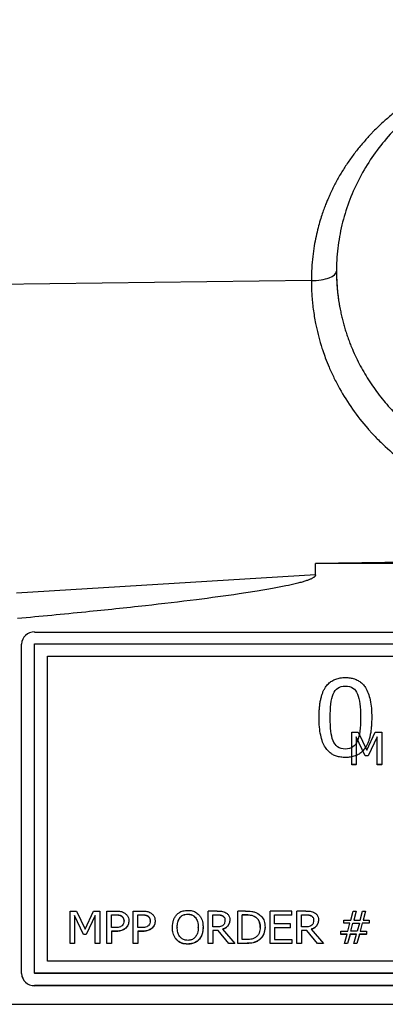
# Model space of a CAD drawing. Header units: inches. Extents: x 0.6 to 16.3, y 0.2 to 11.5.
# Tile 7 of 34: x 3.559 to 4.121, y 7.377 to 8.894. Entities that reach past the tile are written whole.
import ezdxf

# ---------------------------------------------------------------- set-up
doc = ezdxf.new("R2010")
doc.units = ezdxf.units.IN
doc.header["$MEASUREMENT"] = 0
doc.styles.add('SLDTEXTSTYLE0', font='TXT', dxfattribs={"width": 0.75})
doc.dimstyles.new('SLDDIMSTYLE0', dxfattribs={"dimtxt": 0.137795, "dimasz": 0.14, "dimexe": 0, "dimexo": 0.0625, "dimgap": 0.034449, "dimtad": 0, "dimdec": 1, "dimlfac": 1.5, "dimrnd": 1e-09, "dimzin": 12, "dimdsep": 46, "dimtxsty": 'SLDTEXTSTYLE0', "dimblk1": 'CLOSED', "dimblk2": 'CLOSED', "dimsah": 1, "dimcen": 0.09, "dimadec": 0, "dimazin": 3, "dimtfac": 1, "dimtdec": 1, "dimtofl": 0, "dimtmove": 0, "dimatfit": 3, "dimldrblk": 'CLOSED', "dimfxl": 0, "dimfrac": 2, "dimtolj": 1, "dimtzin": 12, "dimarcsym": 0})

# ---------------------------------------------------------------- blocks, each defined once
blk = doc.blocks.new('_Closed')
at = {"color": 0, "linetype": 'ByBlock', "lineweight": -2}
for p, q in [((-1, 0.166667), (0, 0)), ((-1, 0.166667), (-1, -0.166667)), ((0, 0), (-1, -0.166667)), ((0, 0), (-1, 0))]:
    blk.add_line(p, q, dxfattribs=at)
blk = doc.blocks.new('_D_3')
at = {"color": 7, "linetype": 'Continuous', "lineweight": 0}
for p, q in [((2.8695, 10.8377), (2.8275, 10.8377)), ((2.8275, 10.8377), (2.8275, 10.6189)), ((3.1749, 10.8377), (3.2169, 10.8377)), ((3.2169, 10.8377), (3.2169, 10.6189)), ((0.9408, 8.0932), (0.9408, 10.6786)), ((0.9408, 10.6392), (2.7066, 10.6392)), ((4.396, 10.6392), (3.3378, 10.6392)), ((2.8275, 10.6189), (2.8695, 10.6189)), ((3.2169, 10.6189), (3.1749, 10.6189))]:
    blk.add_line(p, q, dxfattribs=at)
at = {"color": 7, "linetype": 'Continuous', "lineweight": 18, "xscale": 0.14, "yscale": 0.14, "rotation": 180.0000000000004}
blk.add_blockref('_Closed', (0.9408, 10.6392), dxfattribs=at)
at = {"color": 7, "linetype": 'Continuous', "lineweight": 18, "xscale": 0.14, "yscale": 0.14}
blk.add_blockref('_Closed', (4.396, 10.6392), dxfattribs=at)
at = {"color": 7, "linetype": 'Continuous', "lineweight": 18, "char_height": 0.1378, "attachment_point": 1, "style": 'SLDTEXTSTYLE0'}
for s, insert in [('132', (2.8695, 10.7965)), ('5.2', (2.8949, 10.5904))]:
    blk.add_mtext(s, dxfattribs=dict(at, insert=insert))

msp = doc.modelspace()

# ---------------------------------------------------------------- linework, layer by layer
at = {"color": 7, "linetype": 'Continuous', "lineweight": 25}
for p, q in [((4.0077, 8.492), (3.4772, 8.4854)), ((4.3762, 8.061), (4.0142, 8.0564)), ((4.0142, 8.0387), (4.0142, 8.0564)), ((4.7779, 8.0564), (4.0142, 8.0564)), ((4.0142, 8.0387), (3.5538, 8.0104)), ((3.5819, 7.9507), (5.2085, 7.9507)), ((3.5619, 7.4248), (3.5619, 7.9321)), ((3.5819, 7.4251), (3.5819, 7.9323)), ((3.5819, 7.9323), (5.2085, 7.9323)), ((3.6019, 7.9136), (5.1885, 7.9136)), ((3.6019, 7.4437), (3.6019, 7.9136)), ((3.6019, 7.9134), (5.1885, 7.9134)), ((4.0702, 7.7465), (4.0702, 7.7963)), ((4.0702, 7.7963), (4.0798, 7.7963)), ((4.0798, 7.7963), (4.0932, 7.7686)), ((4.0932, 7.7686), (4.106, 7.7963)), ((4.106, 7.7963), (4.1159, 7.7963)), ((4.1159, 7.7963), (4.1159, 7.7465)), ((4.0906, 7.7602), (4.0768, 7.7894)), ((4.0768, 7.7894), (4.0768, 7.7465)), ((4.0906, 7.76), (4.0768, 7.7892)), ((4.1088, 7.7894), (4.0949, 7.7602)), ((4.1088, 7.7892), (4.0949, 7.76)), ((4.1088, 7.7465), (4.1088, 7.7894)), ((4.0949, 7.7602), (4.0906, 7.7602)), ((4.0906, 7.76), (4.0906, 7.7602)), ((4.0949, 7.76), (4.0906, 7.76)), ((4.0949, 7.76), (4.0949, 7.7602)), ((4.0768, 7.7465), (4.0702, 7.7465)), ((4.0702, 7.7463), (4.0702, 7.7465)), ((4.0768, 7.7463), (4.0702, 7.7463)), ((4.0768, 7.7463), (4.0768, 7.7465)), ((4.1159, 7.7465), (4.1088, 7.7465)), ((4.1088, 7.7463), (4.1088, 7.7465)), ((4.1159, 7.7463), (4.1088, 7.7463)), ((4.1159, 7.7463), (4.1159, 7.7465)), ((3.6366, 7.4711), (3.6366, 7.5209)), ((3.6366, 7.5209), (3.6463, 7.5209)), ((3.657, 7.4849), (3.6432, 7.514)), ((3.6432, 7.514), (3.6432, 7.4711)), ((3.657, 7.4846), (3.6432, 7.5138)), ((3.6463, 7.5209), (3.6596, 7.4932)), ((3.6596, 7.4932), (3.6725, 7.5209)), ((3.6753, 7.514), (3.6613, 7.4849)), ((3.6753, 7.5138), (3.6613, 7.4846)), ((3.6725, 7.5209), (3.6823, 7.5209)), ((3.6753, 7.4711), (3.6753, 7.514)), ((3.6823, 7.5209), (3.6823, 7.4711)), ((3.6931, 7.4711), (3.6931, 7.5209)), ((3.6931, 7.5209), (3.7065, 7.5209)), ((3.7002, 7.5152), (3.7061, 7.5152)), ((3.7002, 7.4954), (3.7002, 7.5152)), ((3.7002, 7.515), (3.7061, 7.515)), ((3.7061, 7.5152), (3.7061, 7.515)), ((3.7156, 7.5133), (3.7156, 7.5131)), ((3.7336, 7.4711), (3.7336, 7.5209)), ((3.7336, 7.5209), (3.747, 7.5209)), ((3.7407, 7.5152), (3.7466, 7.5152)), ((3.7407, 7.4954), (3.7407, 7.5152)), ((3.7407, 7.515), (3.7466, 7.515)), ((3.7466, 7.5152), (3.7466, 7.515)), ((3.7561, 7.5133), (3.7561, 7.5131)), ((3.8057, 7.5111), (3.8057, 7.5108)), ((3.8175, 7.5163), (3.8175, 7.516)), ((3.8293, 7.5111), (3.8293, 7.5108)), ((3.8489, 7.4711), (3.8489, 7.5209)), ((3.8626, 7.5209), (3.8489, 7.5209)), ((3.856, 7.5152), (3.863, 7.5152)), ((3.856, 7.4965), (3.856, 7.5152)), ((3.856, 7.515), (3.863, 7.515)), ((3.863, 7.5152), (3.863, 7.515)), ((3.8715, 7.5135), (3.8715, 7.5133)), ((3.8822, 7.5072), (3.8822, 7.5074)), ((3.9065, 7.5209), (3.8944, 7.5209)), ((3.8944, 7.4711), (3.8944, 7.5209)), ((3.9015, 7.5152), (3.9069, 7.5152)), ((3.9015, 7.4769), (3.9015, 7.5152)), ((3.9069, 7.515), (3.9015, 7.515)), ((3.9069, 7.5152), (3.9069, 7.515)), ((3.921, 7.5122), (3.921, 7.512)), ((3.9441, 7.4711), (3.9441, 7.5209)), ((3.9775, 7.5209), (3.9441, 7.5209)), ((3.9512, 7.5014), (3.9512, 7.515)), ((3.9512, 7.515), (3.9775, 7.515)), ((3.9775, 7.5148), (3.9512, 7.5148)), ((3.9775, 7.515), (3.9775, 7.5209)), ((3.9775, 7.5148), (3.9775, 7.515)), ((3.9853, 7.4711), (3.9853, 7.5209)), ((3.999, 7.5209), (3.9853, 7.5209)), ((3.9924, 7.5152), (3.9994, 7.5152)), ((3.9924, 7.4965), (3.9924, 7.5152)), ((3.9924, 7.515), (3.9994, 7.515)), ((3.9994, 7.5152), (3.9994, 7.515)), ((4.0079, 7.5135), (4.0079, 7.5133)), ((4.0186, 7.5072), (4.0186, 7.5074)), ((4.0683, 7.5068), (4.0721, 7.5209)), ((4.0721, 7.5209), (4.0767, 7.5209)), ((4.0767, 7.5209), (4.073, 7.5068)), ((4.0767, 7.5207), (4.073, 7.5068)), ((4.0767, 7.5207), (4.0767, 7.5209)), ((4.0827, 7.5068), (4.0865, 7.5209)), ((4.0865, 7.5209), (4.0911, 7.5209)), ((4.0911, 7.5209), (4.0874, 7.5068)), ((4.0911, 7.5207), (4.0874, 7.5068)), ((4.0911, 7.5207), (4.0911, 7.5209)), ((3.7051, 7.4954), (3.7002, 7.4954)), ((3.7195, 7.5055), (3.7195, 7.5057)), ((3.7222, 7.4946), (3.7222, 7.4949)), ((3.7269, 7.5057), (3.7269, 7.5059)), ((3.7455, 7.4954), (3.7407, 7.4954)), ((3.7599, 7.5055), (3.7599, 7.5057)), ((3.7626, 7.4946), (3.7626, 7.4949)), ((3.7673, 7.5057), (3.7673, 7.5059)), ((3.7939, 7.4958), (3.7939, 7.496)), ((3.8013, 7.496), (3.8013, 7.4958)), ((3.8337, 7.4958), (3.8337, 7.496)), ((3.8411, 7.4958), (3.8411, 7.496)), ((3.8622, 7.4965), (3.856, 7.4965)), ((3.8712, 7.4928), (3.8901, 7.4711)), ((3.8748, 7.5067), (3.8748, 7.5069)), ((3.929, 7.4958), (3.929, 7.4961)), ((3.9364, 7.4958), (3.9364, 7.496)), ((3.9757, 7.5014), (3.9512, 7.5014)), ((3.9512, 7.4955), (3.9757, 7.4955)), ((3.9512, 7.4955), (3.9512, 7.477)), ((3.9757, 7.4953), (3.9512, 7.4953)), ((3.9757, 7.4955), (3.9757, 7.5014)), ((3.9757, 7.4953), (3.9757, 7.4955)), ((3.9986, 7.4965), (3.9924, 7.4965)), ((4.0076, 7.4928), (4.0265, 7.4711)), ((4.0112, 7.5067), (4.0112, 7.5069)), ((4.0575, 7.5023), (4.0575, 7.5068)), ((4.0575, 7.5068), (4.0683, 7.5068)), ((4.0671, 7.5023), (4.0575, 7.5023)), ((4.0575, 7.5021), (4.0575, 7.5023)), ((4.067, 7.5021), (4.0575, 7.5021)), ((4.0638, 7.4897), (4.0671, 7.5023)), ((4.0684, 7.4897), (4.0717, 7.5024)), ((4.0684, 7.4897), (4.0717, 7.5021)), ((4.0717, 7.5024), (4.0816, 7.5024)), ((4.0717, 7.5024), (4.0717, 7.5021)), ((4.0717, 7.5021), (4.0815, 7.5021)), ((4.073, 7.5068), (4.0827, 7.5068)), ((4.0816, 7.5024), (4.0783, 7.4897)), ((4.0861, 7.5023), (4.0829, 7.4897)), ((4.0861, 7.5021), (4.0829, 7.4897)), ((4.0966, 7.5023), (4.0861, 7.5023)), ((4.0861, 7.5021), (4.0861, 7.5023)), ((4.0966, 7.5021), (4.0861, 7.5021)), ((4.0874, 7.5068), (4.0966, 7.5068)), ((4.0966, 7.5068), (4.0966, 7.5023)), ((4.0966, 7.5021), (4.0966, 7.5023)), ((3.6613, 7.4849), (3.657, 7.4849)), ((3.657, 7.4846), (3.657, 7.4849)), ((3.6613, 7.4846), (3.657, 7.4846)), ((3.6613, 7.4846), (3.6613, 7.4849)), ((3.7062, 7.4897), (3.7002, 7.4897)), ((3.7002, 7.4897), (3.7002, 7.4711)), ((3.7062, 7.4895), (3.7002, 7.4895)), ((3.7062, 7.4895), (3.7062, 7.4897)), ((3.7467, 7.4897), (3.7407, 7.4897)), ((3.7407, 7.4897), (3.7407, 7.4711)), ((3.7467, 7.4895), (3.7407, 7.4895)), ((3.7467, 7.4895), (3.7467, 7.4897)), ((3.8641, 7.491), (3.856, 7.491)), ((3.856, 7.491), (3.856, 7.4711)), ((3.8641, 7.4907), (3.856, 7.4907)), ((3.8809, 7.4711), (3.8641, 7.491)), ((3.8641, 7.4907), (3.8641, 7.491)), ((3.8809, 7.4709), (3.8641, 7.4907)), ((4.0005, 7.491), (3.9924, 7.491)), ((3.9924, 7.491), (3.9924, 7.4711)), ((4.0005, 7.4907), (3.9924, 7.4907)), ((4.0005, 7.4907), (4.0005, 7.491)), ((4.0173, 7.4711), (4.0005, 7.491)), ((4.0173, 7.4709), (4.0005, 7.4907)), ((4.0533, 7.4852), (4.0533, 7.4897)), ((4.0533, 7.4897), (4.0638, 7.4897)), ((4.0626, 7.4852), (4.0533, 7.4852)), ((4.0533, 7.485), (4.0533, 7.4852)), ((4.0625, 7.485), (4.0533, 7.485)), ((4.0588, 7.4711), (4.0626, 7.4852)), ((4.0672, 7.4852), (4.0635, 7.4711)), ((4.0672, 7.485), (4.0635, 7.4709)), ((4.077, 7.4852), (4.0672, 7.4852)), ((4.0672, 7.485), (4.0672, 7.4852)), ((4.0769, 7.485), (4.0672, 7.485)), ((4.0783, 7.4897), (4.0684, 7.4897)), ((4.0732, 7.4711), (4.077, 7.4852)), ((4.0816, 7.4852), (4.0778, 7.4711)), ((4.0816, 7.485), (4.0778, 7.4709)), ((4.0924, 7.4852), (4.0816, 7.4852)), ((4.0816, 7.485), (4.0816, 7.4852)), ((4.0924, 7.485), (4.0816, 7.485)), ((4.0829, 7.4897), (4.0924, 7.4897)), ((4.0924, 7.4897), (4.0924, 7.4852)), ((4.0924, 7.485), (4.0924, 7.4852)), ((3.6432, 7.4711), (3.6366, 7.4711)), ((3.6366, 7.4709), (3.6366, 7.4711)), ((3.6432, 7.4709), (3.6366, 7.4709)), ((3.6432, 7.4709), (3.6432, 7.4711)), ((3.6823, 7.4711), (3.6753, 7.4711)), ((3.6753, 7.4709), (3.6753, 7.4711)), ((3.6823, 7.4709), (3.6753, 7.4709)), ((3.6823, 7.4709), (3.6823, 7.4711)), ((3.7002, 7.4711), (3.6931, 7.4711)), ((3.6931, 7.4709), (3.6931, 7.4711)), ((3.7002, 7.4709), (3.6931, 7.4709)), ((3.7002, 7.4709), (3.7002, 7.4711)), ((3.7407, 7.4711), (3.7336, 7.4711)), ((3.7336, 7.4709), (3.7336, 7.4711)), ((3.7407, 7.4709), (3.7336, 7.4709)), ((3.7407, 7.4709), (3.7407, 7.4711)), ((3.8003, 7.4766), (3.8003, 7.4769)), ((3.8175, 7.4699), (3.8175, 7.4701)), ((3.8347, 7.4766), (3.8347, 7.4769)), ((3.856, 7.4711), (3.8489, 7.4711)), ((3.8489, 7.4709), (3.8489, 7.4711)), ((3.856, 7.4709), (3.8489, 7.4709)), ((3.856, 7.4709), (3.856, 7.4711)), ((3.8901, 7.4711), (3.8809, 7.4711)), ((3.8809, 7.4709), (3.8809, 7.4711)), ((3.8901, 7.4709), (3.8809, 7.4709)), ((3.8901, 7.4709), (3.8901, 7.4711)), ((3.9067, 7.4711), (3.8944, 7.4711)), ((3.8944, 7.4709), (3.8944, 7.4711)), ((3.9067, 7.4709), (3.8944, 7.4709)), ((3.9069, 7.4769), (3.9015, 7.4769)), ((3.9067, 7.4709), (3.9067, 7.4711)), ((3.9255, 7.4749), (3.9255, 7.4751)), ((3.9775, 7.4711), (3.9441, 7.4711)), ((3.9441, 7.4709), (3.9441, 7.4711)), ((3.9775, 7.4709), (3.9441, 7.4709)), ((3.9512, 7.477), (3.9775, 7.477)), ((3.9775, 7.477), (3.9775, 7.4711)), ((3.9775, 7.4709), (3.9775, 7.4711)), ((3.9924, 7.4711), (3.9853, 7.4711)), ((3.9853, 7.4709), (3.9853, 7.4711)), ((3.9924, 7.4709), (3.9853, 7.4709)), ((3.9924, 7.4709), (3.9924, 7.4711)), ((4.0173, 7.4709), (4.0173, 7.4711)), ((4.0265, 7.4711), (4.0173, 7.4711)), ((4.0265, 7.4709), (4.0173, 7.4709)), ((4.0265, 7.4709), (4.0265, 7.4711)), ((4.0635, 7.4711), (4.0588, 7.4711)), ((4.0588, 7.4709), (4.0588, 7.4711)), ((4.0635, 7.4709), (4.0588, 7.4709)), ((4.0635, 7.4709), (4.0635, 7.4711)), ((4.0778, 7.4711), (4.0732, 7.4711)), ((4.0732, 7.4709), (4.0732, 7.4711)), ((4.0778, 7.4709), (4.0732, 7.4709)), ((4.0778, 7.4709), (4.0778, 7.4711)), ((5.1885, 7.4437), (3.6019, 7.4437)), ((3.5619, 7.4246), (3.5619, 7.4248)), ((5.2085, 7.4251), (3.5819, 7.4251)), ((3.5819, 7.4251), (3.5819, 7.4248)), ((5.2085, 7.4248), (3.5819, 7.4248)), ((5.2085, 7.4061), (3.5819, 7.4061)), ((3.5819, 7.4059), (3.5819, 7.4061)), ((5.2085, 7.4059), (3.5819, 7.4059)), ((3.4381, 7.3773), (5.354, 7.3773))]:
    msp.add_line(p, q, dxfattribs=at)
for centre, start, end in [((3.5812, 7.9314), 88.1002, 177.965), ((3.5812, 7.4255), 182.035, 271.8998), ((3.5812, 7.4253), 182.035, 271.8998)]:
    msp.add_arc(centre, 0.0194, start, end, dxfattribs=at)
for points, knots in [([(4.396, 8.8409), (4.3937, 8.8409), (4.3874, 8.8408), (4.3747, 8.8402), (4.358, 8.8389), (4.3422, 8.837), (4.3296, 8.8351), (4.3108, 8.8318), (4.289, 8.8268), (4.2649, 8.8196), (4.247, 8.8134), (4.2297, 8.8066), (4.2155, 8.8003), (4.2045, 8.7949), (4.1935, 8.7892), (4.18, 8.7817), (4.1644, 8.7719), (4.1517, 8.7632), (4.142, 8.756), (4.1325, 8.7486), (4.1212, 8.739), (4.1103, 8.7289), (4.1028, 8.7213), (4.0986, 8.7171), (4.0947, 8.7128), (4.09, 8.7075), (4.0842, 8.7008), (4.0785, 8.6938), (4.0731, 8.6868), (4.0679, 8.6797), (4.0612, 8.67), (4.0533, 8.6576), (4.0448, 8.6425), (4.0393, 8.6314), (4.0362, 8.6245), (4.0347, 8.6212), (4.0327, 8.6166), (4.0302, 8.6106), (4.0274, 8.6033), (4.0244, 8.5947), (4.0211, 8.5845), (4.0179, 8.5729), (4.0147, 8.5597), (4.0119, 8.545), (4.0096, 8.5287), (4.008, 8.5109), (4.0078, 8.4985), (4.0077, 8.492)], [0, 0, 0, 0, 0.011633, 0.031448, 0.062939, 0.094485, 0.110282, 0.126096, 0.189159, 0.221273, 0.252034, 0.283958, 0.314866, 0.330587, 0.346318, 0.377791, 0.409246, 0.440646, 0.456885, 0.471949, 0.503102, 0.534199, 0.549773, 0.559113, 0.565366, 0.580114, 0.596586, 0.612206, 0.627825, 0.643438, 0.659031, 0.690129, 0.721667, 0.752113, 0.756022, 0.762474, 0.771442, 0.782901, 0.796844, 0.813294, 0.832303, 0.853891, 0.878055, 0.904786, 0.934056, 0.965818, 1, 1, 1, 1]), ([(4.396, 8.833), (4.3929, 8.8329), (4.3865, 8.8329), (4.377, 8.8325), (4.3675, 8.8319), (4.358, 8.8311), (4.3486, 8.83), (4.3392, 8.8287), (4.3298, 8.8271), (4.3108, 8.8234), (4.2827, 8.8161), (4.2465, 8.8023), (4.2121, 8.785), (4.1699, 8.7575), (4.1239, 8.7156), (4.0887, 8.6655), (4.0679, 8.6215), (4.0563, 8.5867), (4.0488, 8.5509), (4.0462, 8.5207), (4.0463, 8.4967), (4.0474, 8.479), (4.0494, 8.4613), (4.0517, 8.4496), (4.0528, 8.4438)], [0, 0, 0, 0, 0.015487, 0.030939, 0.046367, 0.061783, 0.077198, 0.092624, 0.108072, 0.123553, 0.186827, 0.250123, 0.313397, 0.376693, 0.500006, 0.623318, 0.686592, 0.749888, 0.813162, 0.876458, 0.907377, 0.938212, 0.969056, 1, 1, 1, 1]), ([(4.0463, 8.5063), (4.0463, 8.5033), (4.0464, 8.4974), (4.0468, 8.4884), (4.0474, 8.4794), (4.0484, 8.4704), (4.0496, 8.4615), (4.051, 8.4526), (4.0522, 8.4467), (4.0528, 8.4438)], [0, 0, 0, 0, 0.142474, 0.285075, 0.427804, 0.570661, 0.713646, 0.856759, 1, 1, 1, 1]), ([(4.0077, 8.492), (4.0077, 8.489), (4.0077, 8.4833), (4.0081, 8.4749), (4.0086, 8.467), (4.0097, 8.4543), (4.0115, 8.4407), (4.0145, 8.424), (4.0178, 8.4091), (4.0217, 8.3951), (4.0256, 8.3831), (4.0295, 8.3718), (4.0352, 8.3578), (4.0424, 8.342), (4.0538, 8.3201), (4.0704, 8.2936), (4.0869, 8.2727), (4.0974, 8.2608), (4.1017, 8.2561), (4.1097, 8.2477), (4.1258, 8.232), (4.1447, 8.2163), (4.1658, 8.2011), (4.1875, 8.1872), (4.2171, 8.1714), (4.2467, 8.1591), (4.2679, 8.152), (4.28, 8.1484), (4.2893, 8.1459), (4.2996, 8.1434), (4.3117, 8.1408), (4.3257, 8.1383), (4.3424, 8.1358), (4.3602, 8.1341), (4.3785, 8.1331), (4.3902, 8.133), (4.396, 8.133)], [0, 0, 0, 0, 0.0156508, 0.0303779, 0.0442492, 0.0572969, 0.097165, 0.1165082, 0.146785, 0.1774758, 0.1924938, 0.2130239, 0.2399887, 0.2717459, 0.303792, 0.3685807, 0.4340589, 0.4406347, 0.4505042, 0.4669659, 0.4999149, 0.5657499, 0.5920163, 0.6312609, 0.696069, 0.7598779, 0.7913259, 0.8069198, 0.8224209, 0.8391934, 0.8594333, 0.8834235, 0.9096969, 0.9426728, 0.9710592, 1, 1, 1, 1]), ([(4.0528, 8.4438), (4.0534, 8.4411), (4.0545, 8.4359), (4.0565, 8.428), (4.0586, 8.4202), (4.061, 8.4125), (4.0636, 8.4049), (4.0664, 8.3972), (4.0718, 8.3834), (4.081, 8.3637), (4.0953, 8.3389), (4.1119, 8.3153), (4.1367, 8.2857), (4.1727, 8.2527), (4.2142, 8.2259), (4.2498, 8.2086), (4.2777, 8.1978), (4.3064, 8.1892), (4.3309, 8.184), (4.3507, 8.1809), (4.3657, 8.1793), (4.3807, 8.1781), (4.3908, 8.1779), (4.3958, 8.1778)], [0, 0, 0, 0, 0.0179, 0.035773, 0.05363, 0.071482, 0.08934, 0.107214, 0.125116, 0.187664, 0.25027, 0.312761, 0.375316, 0.500327, 0.624997, 0.68752, 0.750105, 0.812512, 0.874975, 0.906237, 0.937458, 0.968694, 1, 1, 1, 1]), ([(4.0142, 8.0387), (4.0142, 8.0385), (4.0141, 8.0379), (4.0138, 8.0371), (4.0132, 8.0364), (4.0124, 8.0356), (4.0113, 8.0348), (4.01, 8.034), (4.0086, 8.0332), (4.0068, 8.0323), (4.0049, 8.0315), (4.0027, 8.0307), (4.0003, 8.0298), (3.9977, 8.0289), (3.9949, 8.0281), (3.9918, 8.0272), (3.9885, 8.0263), (3.9807, 8.0243), (3.9672, 8.0213), (3.9469, 8.0174), (3.923, 8.0133), (3.8841, 8.0074), (3.8269, 7.9997), (3.7482, 7.9906), (3.6564, 7.9809), (3.5908, 7.9747), (3.5557, 7.9714)], [0, 0, 0, 0, 0.001753, 0.003661, 0.005827, 0.00832, 0.011186, 0.014454, 0.018147, 0.022276, 0.026854, 0.031886, 0.037379, 0.043337, 0.049764, 0.056661, 0.064031, 0.071875, 0.108516, 0.15287, 0.204977, 0.264856, 0.40639, 0.576068, 0.773929, 1, 1, 1, 1]), ([(4.0196, 7.8189), (4.0196, 7.8215), (4.0197, 7.8265), (4.0201, 7.8337), (4.0209, 7.8404), (4.022, 7.8465), (4.0233, 7.8521), (4.025, 7.8572), (4.027, 7.8617), (4.0298, 7.8664), (4.0336, 7.8712), (4.039, 7.8754), (4.0453, 7.8784), (4.0524, 7.8803), (4.0575, 7.8805), (4.0601, 7.8806)], [0, 0, 0, 0, 0.094311, 0.182214, 0.263883, 0.339535, 0.409446, 0.473962, 0.533526, 0.588698, 0.670672, 0.74903, 0.827594, 0.910155, 1, 1, 1, 1]), ([(4.0601, 7.8806), (4.0614, 7.8805), (4.0638, 7.8805), (4.0673, 7.8801), (4.0707, 7.8795), (4.0738, 7.8786), (4.0768, 7.8774), (4.0796, 7.876), (4.0822, 7.8744), (4.0847, 7.8725), (4.0869, 7.8703), (4.089, 7.8679), (4.0921, 7.8635), (4.0955, 7.8562), (4.0985, 7.8455), (4.1003, 7.8329), (4.1005, 7.8239), (4.1006, 7.819)], [0, 0, 0, 0, 0.042286, 0.082729, 0.121602, 0.15921, 0.195893, 0.232014, 0.267955, 0.304102, 0.340837, 0.378521, 0.417491, 0.53395, 0.668062, 0.822772, 1, 1, 1, 1]), ([(4.0412, 7.855), (4.043, 7.8591), (4.0454, 7.8622), (4.0515, 7.8664), (4.0554, 7.8674), (4.0601, 7.8674)], [0, 0, 0, 0, 1, 1, 2, 2, 2, 2]), ([(4.0601, 7.8674), (4.0649, 7.8674), (4.0687, 7.8664), (4.0747, 7.8622), (4.077, 7.8592), (4.0787, 7.8552)], [0, 0, 0, 0, 1, 1, 2, 2, 2, 2]), ([(4.0368, 7.8189), (4.0368, 7.8267), (4.0371, 7.8336), (4.0384, 7.8459), (4.0395, 7.8509), (4.0412, 7.855)], [0, 0, 0, 0, 1, 1, 2, 2, 2, 2]), ([(4.0787, 7.8552), (4.0804, 7.8511), (4.0816, 7.8461), (4.083, 7.8342), (4.0833, 7.8271), (4.0833, 7.819)], [0, 0, 0, 0, 1, 1, 2, 2, 2, 2]), ([(4.0601, 7.7574), (4.0589, 7.7574), (4.0565, 7.7575), (4.0529, 7.7579), (4.0496, 7.7585), (4.0464, 7.7594), (4.0434, 7.7605), (4.0406, 7.7619), (4.038, 7.7635), (4.0355, 7.7654), (4.0333, 7.7676), (4.0312, 7.77), (4.0281, 7.7743), (4.0246, 7.7816), (4.0217, 7.7923), (4.0199, 7.805), (4.0197, 7.8141), (4.0196, 7.8189)], [0, 0, 0, 0, 0.042412, 0.08296, 0.121909, 0.159559, 0.196242, 0.232317, 0.26816, 0.304154, 0.340679, 0.378098, 0.416749, 0.532501, 0.666477, 0.821668, 1, 1, 1, 1]), ([(4.0411, 7.7833), (4.0394, 7.7876), (4.0382, 7.7926), (4.0371, 7.8037), (4.0368, 7.8106), (4.0368, 7.8189)], [0, 0, 0, 0, 1, 1, 2, 2, 2, 2]), ([(4.1006, 7.819), (4.1005, 7.8165), (4.1005, 7.8115), (4.1, 7.8043), (4.0993, 7.7977), (4.0982, 7.7916), (4.0968, 7.786), (4.0951, 7.7809), (4.0931, 7.7764), (4.0904, 7.7716), (4.0865, 7.7669), (4.0812, 7.7626), (4.0749, 7.7596), (4.0678, 7.7577), (4.0628, 7.7575), (4.0601, 7.7574)], [0, 0, 0, 0, 0.0939309, 0.1815533, 0.2630425, 0.3386167, 0.4085492, 0.4731851, 0.5329613, 0.5884296, 0.6708394, 0.7494271, 0.8280157, 0.9104284, 1, 1, 1, 1]), ([(4.0833, 7.819), (4.0833, 7.8109), (4.083, 7.8039), (4.0816, 7.7919), (4.0805, 7.7869), (4.0788, 7.783)], [0, 0, 0, 0, 1, 1, 2, 2, 2, 2]), ([(4.0601, 7.7705), (4.0552, 7.7705), (4.0512, 7.7716), (4.0451, 7.7761), (4.0428, 7.7792), (4.0411, 7.7833)], [0, 0, 0, 0, 1, 1, 2, 2, 2, 2]), ([(4.0788, 7.783), (4.0771, 7.7789), (4.0747, 7.7757), (4.0686, 7.7716), (4.0648, 7.7705), (4.0601, 7.7705)], [0, 0, 0, 0, 1, 1, 2, 2, 2, 2]), ([(3.7061, 7.5152), (3.7077, 7.5152), (3.7101, 7.5151), (3.7134, 7.5145), (3.7149, 7.5137), (3.7156, 7.5133)], [0, 0, 0, 0, 0.4835656, 0.7361587, 1, 1, 1, 1]), ([(3.7061, 7.515), (3.7077, 7.5149), (3.7101, 7.5149), (3.7134, 7.5142), (3.7149, 7.5135), (3.7156, 7.5131)], [0, 0, 0, 0, 0.4835656, 0.7361587, 1, 1, 1, 1]), ([(3.7065, 7.5209), (3.7086, 7.5209), (3.7126, 7.5208), (3.7175, 7.5196), (3.7198, 7.5182), (3.7205, 7.5178)], [0, 0, 0, 0, 0.418669, 0.840635, 1, 1, 1, 1]), ([(3.7156, 7.5133), (3.7163, 7.5128), (3.7178, 7.5117), (3.7192, 7.509), (3.7194, 7.5069), (3.7195, 7.5057)], [0, 0, 0, 0, 0.294213, 0.588988, 1, 1, 1, 1]), ([(3.7156, 7.5131), (3.7163, 7.5125), (3.7178, 7.5114), (3.7192, 7.5087), (3.7194, 7.5067), (3.7195, 7.5055)], [0, 0, 0, 0, 0.294213, 0.588988, 1, 1, 1, 1]), ([(3.7205, 7.5178), (3.7218, 7.5168), (3.7243, 7.5149), (3.7266, 7.5106), (3.7268, 7.5075), (3.7269, 7.5059)], [0, 0, 0, 0, 0.332227, 0.665173, 1, 1, 1, 1]), ([(3.7466, 7.5152), (3.7482, 7.5152), (3.7506, 7.5151), (3.7538, 7.5145), (3.7553, 7.5137), (3.7561, 7.5133)], [0, 0, 0, 0, 0.4835656, 0.7361587, 1, 1, 1, 1]), ([(3.7466, 7.515), (3.7482, 7.5149), (3.7506, 7.5149), (3.7538, 7.5142), (3.7553, 7.5135), (3.7561, 7.5131)], [0, 0, 0, 0, 0.4835656, 0.7361587, 1, 1, 1, 1]), ([(3.747, 7.5209), (3.749, 7.5209), (3.7531, 7.5208), (3.7579, 7.5196), (3.7603, 7.5182), (3.761, 7.5178)], [0, 0, 0, 0, 0.418669, 0.840635, 1, 1, 1, 1]), ([(3.7561, 7.5133), (3.7568, 7.5128), (3.7582, 7.5117), (3.7597, 7.509), (3.7598, 7.5069), (3.7599, 7.5057)], [0, 0, 0, 0, 0.294213, 0.588988, 1, 1, 1, 1]), ([(3.7561, 7.5131), (3.7568, 7.5125), (3.7582, 7.5114), (3.7597, 7.5087), (3.7598, 7.5067), (3.7599, 7.5055)], [0, 0, 0, 0, 0.294213, 0.588988, 1, 1, 1, 1]), ([(3.761, 7.5178), (3.7622, 7.5168), (3.7648, 7.5149), (3.767, 7.5106), (3.7672, 7.5075), (3.7673, 7.5059)], [0, 0, 0, 0, 0.332227, 0.665173, 1, 1, 1, 1]), ([(3.7939, 7.496), (3.7942, 7.4997), (3.7945, 7.5049), (3.7973, 7.5113), (3.7993, 7.5139), (3.8003, 7.5152)], [0, 0, 0, 0, 0.529171, 0.760302, 1, 1, 1, 1]), ([(3.8003, 7.5152), (3.8015, 7.5164), (3.8044, 7.519), (3.8104, 7.5215), (3.8151, 7.5218), (3.8175, 7.522)], [0, 0, 0, 0, 0.264089, 0.628576, 1, 1, 1, 1]), ([(3.8013, 7.496), (3.8014, 7.498), (3.8016, 7.5013), (3.8028, 7.5065), (3.8046, 7.5094), (3.8057, 7.5111)], [0, 0, 0, 0, 0.36983, 0.625383, 1, 1, 1, 1]), ([(3.8013, 7.4958), (3.8014, 7.4977), (3.8016, 7.501), (3.8028, 7.5063), (3.8046, 7.5091), (3.8057, 7.5108)], [0, 0, 0, 0, 0.36983, 0.625383, 1, 1, 1, 1]), ([(3.8057, 7.5111), (3.8067, 7.5122), (3.8089, 7.5144), (3.8132, 7.516), (3.8162, 7.5162), (3.8175, 7.5163)], [0, 0, 0, 0, 0.346115, 0.694283, 1, 1, 1, 1]), ([(3.8057, 7.5108), (3.8067, 7.5119), (3.8089, 7.5141), (3.8132, 7.5158), (3.8162, 7.5159), (3.8175, 7.516)], [0, 0, 0, 0, 0.346115, 0.694283, 1, 1, 1, 1]), ([(3.8175, 7.522), (3.8192, 7.5219), (3.8234, 7.5217), (3.8296, 7.5197), (3.8331, 7.5167), (3.8347, 7.5152)], [0, 0, 0, 0, 0.265818, 0.65509, 1, 1, 1, 1]), ([(3.8175, 7.5163), (3.8193, 7.5161), (3.8226, 7.5159), (3.8267, 7.5138), (3.8285, 7.5119), (3.8293, 7.5111)], [0, 0, 0, 0, 0.397274, 0.731601, 1, 1, 1, 1]), ([(3.8175, 7.516), (3.8193, 7.5159), (3.8226, 7.5156), (3.8267, 7.5136), (3.8285, 7.5117), (3.8293, 7.5108)], [0, 0, 0, 0, 0.397274, 0.731601, 1, 1, 1, 1]), ([(3.8293, 7.5111), (3.8306, 7.5091), (3.8326, 7.5058), (3.8335, 7.5005), (3.8336, 7.4975), (3.8337, 7.496)], [0, 0, 0, 0, 0.434799, 0.714382, 1, 1, 1, 1]), ([(3.8293, 7.5108), (3.8306, 7.5088), (3.8326, 7.5055), (3.8335, 7.5003), (3.8336, 7.4973), (3.8337, 7.4958)], [0, 0, 0, 0, 0.434799, 0.714382, 1, 1, 1, 1]), ([(3.8347, 7.5152), (3.8357, 7.5139), (3.8387, 7.5101), (3.8408, 7.5034), (3.841, 7.4982), (3.8411, 7.496)], [0, 0, 0, 0, 0.239033, 0.684846, 1, 1, 1, 1]), ([(3.8626, 7.5209), (3.8649, 7.5209), (3.8683, 7.5208), (3.873, 7.52), (3.8751, 7.5189), (3.8762, 7.5183)], [0, 0, 0, 0, 0.483407, 0.735045, 1, 1, 1, 1]), ([(3.863, 7.5152), (3.8644, 7.5152), (3.8666, 7.5151), (3.8695, 7.5145), (3.8708, 7.5139), (3.8715, 7.5135)], [0, 0, 0, 0, 0.483708, 0.736482, 1, 1, 1, 1]), ([(3.863, 7.515), (3.8644, 7.5149), (3.8666, 7.5149), (3.8695, 7.5143), (3.8708, 7.5136), (3.8715, 7.5133)], [0, 0, 0, 0, 0.483708, 0.736482, 1, 1, 1, 1]), ([(3.8822, 7.5074), (3.8821, 7.5056), (3.8818, 7.5022), (3.8792, 7.4979), (3.8756, 7.4947), (3.8726, 7.4934), (3.8712, 7.4928)], [0, 0, 0, 0, 0.284906, 0.524908, 0.763987, 1, 1, 1, 1]), ([(3.8715, 7.5135), (3.8721, 7.513), (3.8734, 7.5121), (3.8746, 7.5097), (3.8748, 7.5079), (3.8748, 7.5069)], [0, 0, 0, 0, 0.298018, 0.596766, 1, 1, 1, 1]), ([(3.8715, 7.5133), (3.8721, 7.5128), (3.8734, 7.5118), (3.8746, 7.5095), (3.8748, 7.5077), (3.8748, 7.5067)], [0, 0, 0, 0, 0.298018, 0.596766, 1, 1, 1, 1]), ([(3.8762, 7.5183), (3.8774, 7.5174), (3.8798, 7.5157), (3.882, 7.5117), (3.8821, 7.5088), (3.8822, 7.5074)], [0, 0, 0, 0, 0.332483, 0.66621, 1, 1, 1, 1]), ([(3.9065, 7.5209), (3.9097, 7.5209), (3.9146, 7.5208), (3.9211, 7.5193), (3.9241, 7.5178), (3.9256, 7.517)], [0, 0, 0, 0, 0.482857, 0.736481, 1, 1, 1, 1]), ([(3.9069, 7.5152), (3.9085, 7.5152), (3.9114, 7.5151), (3.9163, 7.5144), (3.9192, 7.513), (3.921, 7.5122)], [0, 0, 0, 0, 0.328592, 0.607226, 1, 1, 1, 1]), ([(3.921, 7.512), (3.9195, 7.5127), (3.9169, 7.5139), (3.9121, 7.5148), (3.9088, 7.5149), (3.9069, 7.515)], [0, 0, 0, 0, 0.330167, 0.604832, 1, 1, 1, 1]), ([(3.921, 7.5122), (3.9224, 7.5112), (3.9252, 7.5092), (3.9281, 7.5041), (3.929, 7.4996), (3.929, 7.4966), (3.929, 7.4961)], [0, 0, 0, 0, 0.2635784, 0.5270371, 0.9099681, 1, 1, 1, 1]), ([(3.929, 7.4958), (3.9289, 7.4982), (3.9287, 7.5021), (3.9265, 7.507), (3.9239, 7.5101), (3.9218, 7.5114), (3.921, 7.512)], [0, 0, 0, 0, 0.383177, 0.614913, 0.847549, 1, 1, 1, 1]), ([(3.9256, 7.517), (3.9277, 7.5154), (3.9318, 7.5123), (3.9358, 7.5048), (3.9362, 7.4992), (3.9364, 7.496)], [0, 0, 0, 0, 0.303216, 0.606125, 1, 1, 1, 1]), ([(3.999, 7.5209), (4.0013, 7.5209), (4.0047, 7.5208), (4.0094, 7.52), (4.0115, 7.5189), (4.0126, 7.5183)], [0, 0, 0, 0, 0.483407, 0.735045, 1, 1, 1, 1]), ([(3.9994, 7.5152), (4.0008, 7.5152), (4.003, 7.5151), (4.0059, 7.5145), (4.0072, 7.5139), (4.0079, 7.5135)], [0, 0, 0, 0, 0.483708, 0.736482, 1, 1, 1, 1]), ([(3.9994, 7.515), (4.0008, 7.5149), (4.003, 7.5149), (4.0059, 7.5143), (4.0072, 7.5136), (4.0079, 7.5133)], [0, 0, 0, 0, 0.4837085, 0.7364818, 1, 1, 1, 1]), ([(4.0186, 7.5074), (4.0185, 7.5056), (4.0182, 7.5022), (4.0156, 7.4979), (4.012, 7.4947), (4.009, 7.4934), (4.0076, 7.4928)], [0, 0, 0, 0, 0.2849063, 0.5249079, 0.7639874, 1, 1, 1, 1]), ([(4.0079, 7.5135), (4.0085, 7.513), (4.0098, 7.5121), (4.011, 7.5097), (4.0112, 7.5079), (4.0112, 7.5069)], [0, 0, 0, 0, 0.2980179, 0.5967661, 1, 1, 1, 1]), ([(4.0079, 7.5133), (4.0085, 7.5128), (4.0098, 7.5118), (4.011, 7.5095), (4.0112, 7.5077), (4.0112, 7.5067)], [0, 0, 0, 0, 0.298018, 0.596766, 1, 1, 1, 1]), ([(4.0126, 7.5183), (4.0138, 7.5174), (4.0162, 7.5157), (4.0184, 7.5117), (4.0185, 7.5088), (4.0186, 7.5074)], [0, 0, 0, 0, 0.332483, 0.66621, 1, 1, 1, 1]), ([(3.7164, 7.4983), (3.7157, 7.4977), (3.7139, 7.4963), (3.7098, 7.4955), (3.7068, 7.4954), (3.7051, 7.4954)], [0, 0, 0, 0, 0.2492636, 0.5649055, 1, 1, 1, 1]), ([(3.7222, 7.4949), (3.721, 7.4939), (3.7183, 7.4918), (3.7127, 7.4899), (3.7084, 7.4898), (3.7062, 7.4897)], [0, 0, 0, 0, 0.262955, 0.622882, 1, 1, 1, 1]), ([(3.7222, 7.4946), (3.721, 7.4937), (3.7183, 7.4915), (3.7127, 7.4897), (3.7084, 7.4895), (3.7062, 7.4895)], [0, 0, 0, 0, 0.262955, 0.622882, 1, 1, 1, 1]), ([(3.7195, 7.5057), (3.7194, 7.505), (3.7194, 7.5032), (3.7185, 7.5005), (3.7171, 7.499), (3.7164, 7.4983)], [0, 0, 0, 0, 0.261236, 0.66725, 1, 1, 1, 1]), ([(3.7269, 7.5059), (3.7268, 7.5048), (3.7266, 7.5019), (3.7251, 7.498), (3.723, 7.4957), (3.7222, 7.4949)], [0, 0, 0, 0, 0.266723, 0.716133, 1, 1, 1, 1]), ([(3.7269, 7.5057), (3.7268, 7.5046), (3.7266, 7.5017), (3.7251, 7.4978), (3.723, 7.4955), (3.7222, 7.4946)], [0, 0, 0, 0, 0.266723, 0.716133, 1, 1, 1, 1]), ([(3.7569, 7.4983), (3.7561, 7.4977), (3.7544, 7.4963), (3.7503, 7.4955), (3.7473, 7.4954), (3.7455, 7.4954)], [0, 0, 0, 0, 0.2492636, 0.5649055, 1, 1, 1, 1]), ([(3.7626, 7.4949), (3.7615, 7.4939), (3.7587, 7.4918), (3.7531, 7.4899), (3.7489, 7.4898), (3.7467, 7.4897)], [0, 0, 0, 0, 0.262955, 0.622882, 1, 1, 1, 1]), ([(3.7626, 7.4946), (3.7615, 7.4937), (3.7587, 7.4915), (3.7531, 7.4897), (3.7489, 7.4895), (3.7467, 7.4895)], [0, 0, 0, 0, 0.262955, 0.622882, 1, 1, 1, 1]), ([(3.7599, 7.5057), (3.7599, 7.505), (3.7598, 7.5032), (3.759, 7.5005), (3.7575, 7.499), (3.7569, 7.4983)], [0, 0, 0, 0, 0.261236, 0.66725, 1, 1, 1, 1]), ([(3.7673, 7.5059), (3.7672, 7.5048), (3.7671, 7.5019), (3.7655, 7.498), (3.7635, 7.4957), (3.7626, 7.4949)], [0, 0, 0, 0, 0.266723, 0.716133, 1, 1, 1, 1]), ([(3.7673, 7.5057), (3.7672, 7.5046), (3.7671, 7.5017), (3.7655, 7.4978), (3.7635, 7.4955), (3.7626, 7.4946)], [0, 0, 0, 0, 0.266723, 0.716133, 1, 1, 1, 1]), ([(3.8003, 7.4769), (3.7993, 7.4782), (3.7964, 7.4818), (3.7943, 7.4885), (3.794, 7.4937), (3.7939, 7.496)], [0, 0, 0, 0, 0.233288, 0.66155, 1, 1, 1, 1]), ([(3.8003, 7.4766), (3.7993, 7.4779), (3.7964, 7.4816), (3.7943, 7.4883), (3.794, 7.4935), (3.7939, 7.4958)], [0, 0, 0, 0, 0.233288, 0.66155, 1, 1, 1, 1]), ([(3.8175, 7.4758), (3.8158, 7.4759), (3.8123, 7.4762), (3.8078, 7.4787), (3.8042, 7.4826), (3.8017, 7.4885), (3.8015, 7.4933), (3.8013, 7.496)], [0, 0, 0, 0, 0.170944, 0.343111, 0.49388, 0.708299, 1, 1, 1, 1]), ([(3.8337, 7.496), (3.8335, 7.4929), (3.8333, 7.4879), (3.8302, 7.4817), (3.8262, 7.4778), (3.8216, 7.476), (3.8187, 7.4759), (3.8175, 7.4758)], [0, 0, 0, 0, 0.327834, 0.521288, 0.71629, 0.883753, 1, 1, 1, 1]), ([(3.8411, 7.496), (3.841, 7.4939), (3.8408, 7.4901), (3.8393, 7.4839), (3.8371, 7.4796), (3.835, 7.4773), (3.8347, 7.4769)], [0, 0, 0, 0, 0.309505, 0.560936, 0.927066, 1, 1, 1, 1]), ([(3.8411, 7.4958), (3.841, 7.4937), (3.8408, 7.4898), (3.8393, 7.4837), (3.8371, 7.4793), (3.835, 7.477), (3.8347, 7.4766)], [0, 0, 0, 0, 0.309505, 0.560936, 0.927066, 1, 1, 1, 1]), ([(3.8718, 7.4991), (3.8711, 7.4985), (3.8695, 7.4973), (3.866, 7.4966), (3.8635, 7.4965), (3.8622, 7.4965)], [0, 0, 0, 0, 0.2693824, 0.6122224, 1, 1, 1, 1]), ([(3.8822, 7.5072), (3.8821, 7.5053), (3.8818, 7.502), (3.8792, 7.4976), (3.8756, 7.4944), (3.8726, 7.4932), (3.8712, 7.4926)], [0, 0, 0, 0, 0.284906, 0.524908, 0.763987, 1, 1, 1, 1]), ([(3.8748, 7.5069), (3.8748, 7.5055), (3.8746, 7.5034), (3.8734, 7.5007), (3.8724, 7.4996), (3.8718, 7.4991)], [0, 0, 0, 0, 0.481916, 0.732223, 1, 1, 1, 1]), ([(3.929, 7.4961), (3.9288, 7.493), (3.9285, 7.4884), (3.9254, 7.483), (3.9229, 7.4812), (3.9216, 7.4802)], [0, 0, 0, 0, 0.510446, 0.744064, 1, 1, 1, 1]), ([(3.9364, 7.496), (3.9361, 7.4926), (3.9355, 7.4865), (3.931, 7.4793), (3.9272, 7.4764), (3.9255, 7.4751)], [0, 0, 0, 0, 0.426349, 0.755607, 1, 1, 1, 1]), ([(3.9364, 7.4958), (3.9361, 7.4923), (3.9355, 7.4862), (3.931, 7.479), (3.9272, 7.4761), (3.9255, 7.4749)], [0, 0, 0, 0, 0.426349, 0.755607, 1, 1, 1, 1]), ([(4.0082, 7.4991), (4.0075, 7.4985), (4.0059, 7.4973), (4.0024, 7.4966), (3.9999, 7.4965), (3.9986, 7.4965)], [0, 0, 0, 0, 0.269382, 0.612222, 1, 1, 1, 1]), ([(4.0186, 7.5072), (4.0185, 7.5053), (4.0182, 7.502), (4.0156, 7.4976), (4.012, 7.4944), (4.009, 7.4932), (4.0076, 7.4926)], [0, 0, 0, 0, 0.284906, 0.524908, 0.763987, 1, 1, 1, 1]), ([(4.0112, 7.5069), (4.0112, 7.5055), (4.011, 7.5034), (4.0098, 7.5007), (4.0088, 7.4996), (4.0082, 7.4991)], [0, 0, 0, 0, 0.481916, 0.732223, 1, 1, 1, 1]), ([(3.9216, 7.4802), (3.9204, 7.4795), (3.9171, 7.4777), (3.9119, 7.477), (3.9082, 7.4769), (3.9069, 7.4769)], [0, 0, 0, 0, 0.280368, 0.740352, 1, 1, 1, 1]), ([(3.8175, 7.4701), (3.8158, 7.4702), (3.8116, 7.4704), (3.8053, 7.4724), (3.8019, 7.4754), (3.8003, 7.4769)], [0, 0, 0, 0, 0.265205, 0.65497, 1, 1, 1, 1]), ([(3.8175, 7.4699), (3.8158, 7.4699), (3.8116, 7.4701), (3.8053, 7.4722), (3.8019, 7.4752), (3.8003, 7.4766)], [0, 0, 0, 0, 0.265205, 0.65497, 1, 1, 1, 1]), ([(3.8347, 7.4769), (3.8335, 7.4758), (3.8308, 7.4732), (3.8248, 7.4706), (3.82, 7.4703), (3.8175, 7.4701)], [0, 0, 0, 0, 0.257077, 0.605802, 1, 1, 1, 1]), ([(3.8347, 7.4766), (3.8335, 7.4755), (3.8308, 7.473), (3.8248, 7.4703), (3.82, 7.47), (3.8175, 7.4699)], [0, 0, 0, 0, 0.257077, 0.605802, 1, 1, 1, 1]), ([(3.9255, 7.4751), (3.9239, 7.4743), (3.9196, 7.472), (3.9129, 7.4712), (3.9083, 7.4712), (3.9067, 7.4711)], [0, 0, 0, 0, 0.2936456, 0.7466855, 1, 1, 1, 1]), ([(3.9255, 7.4749), (3.9239, 7.474), (3.9196, 7.4718), (3.9129, 7.471), (3.9083, 7.4709), (3.9067, 7.4709)], [0, 0, 0, 0, 0.293646, 0.746686, 1, 1, 1, 1])]:
    msp.add_open_spline(points, degree=3, knots=knots, dxfattribs=at)
msp.add_open_spline([(4.0077, 8.492), (4.0179, 8.4921), (4.038, 8.4954), (4.0463, 8.5027), (4.0463, 8.5063)], degree=3, dxfattribs=at)

# ---------------------------------------------------------------- dimensions: what is measured, and where the dimension line sits
at = {"color": 7, "linetype": 'Continuous', "lineweight": 18}
dim = msp.add_linear_dim(base=(4.396, 10.6392), p1=(0.9408, 8.0538), p2=(4.396, 10.7039), dimstyle='SLDDIMSTYLE0', dxfattribs=at)
dim.commit()
dim.dimension.update_dxf_attribs({"geometry": '_D_3', "text_midpoint": (3.0222, 10.6392), "dimtype": 160})

doc.saveas('drawing.dxf')
